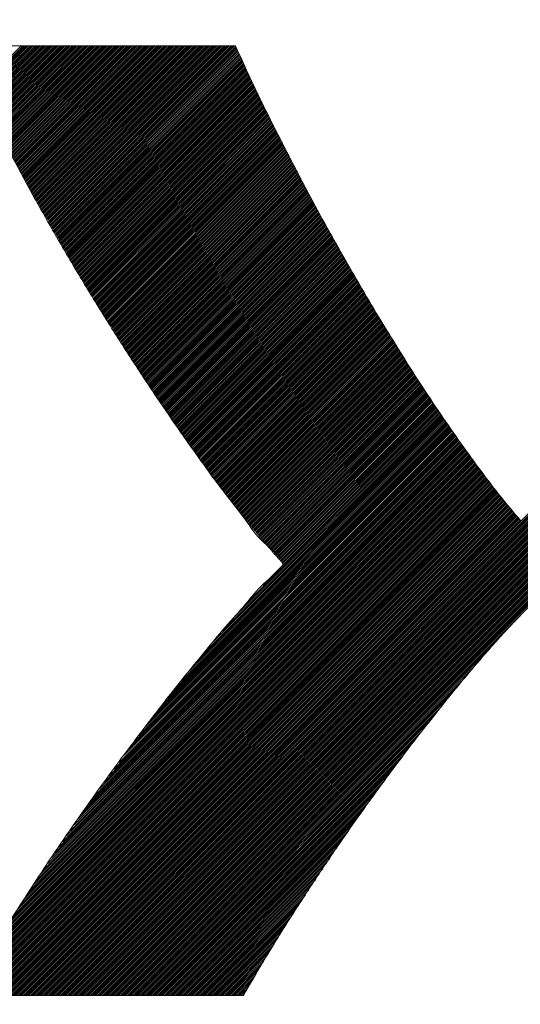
# Model space of a CAD drawing. Header units: millimetres. Extents: x 0 to 1071, y 0 to 742.
# Tile 65 of 131: x 149.31 to 151.84, y 485.05 to 490.03. Entities that reach past the tile are written whole.
import ezdxf

# ---------------------------------------------------------------- set-up
doc = ezdxf.new("R2010")
doc.units = ezdxf.units.MM
doc.header["$LTSCALE"] = 0.454724
doc.layers.add('NoLayerName_001', color=7, linetype='Continuous')
doc.layers.add('NoLayerName_002', color=7, linetype='Continuous')

# ---------------------------------------------------------------- blocks, each defined once
blk = doc.blocks.new('JZB_0006')
at = {"layer": 'NoLayerName_002', "color": 7, "linetype": 'Continuous', "lineweight": 25}
for p, q in [((15.3176, 4.8402), (13.5581, 3.0807)), ((15.3183, 4.832), (13.567, 3.0807)), ((15.3177, 4.8403), (15.0998, 4.6225)), ((15.3266, 4.8403), (15.1027, 4.6165)), ((15.3355, 4.8403), (15.1057, 4.6105)), ((15.3444, 4.8403), (15.1086, 4.6045)), ((15.3533, 4.8403), (15.1115, 4.5985)), ((15.3622, 4.8403), (15.1144, 4.5926)), ((15.3711, 4.8403), (15.1174, 4.5866)), ((15.38, 4.8403), (15.1203, 4.5806)), ((15.3889, 4.8403), (15.1232, 4.5746)), ((15.3978, 4.8403), (15.1262, 4.5686)), ((15.4067, 4.8403), (15.1291, 4.5627)), ((15.4157, 4.8403), (15.132, 4.5567)), ((15.4246, 4.8403), (15.1349, 4.5507)), ((15.4335, 4.8403), (15.1379, 4.5447)), ((15.4424, 4.8403), (15.1408, 4.5387)), ((15.4513, 4.8403), (15.1437, 4.5328)), ((15.4602, 4.8403), (15.1467, 4.5268)), ((15.4691, 4.8403), (15.1496, 4.5208)), ((15.478, 4.8403), (15.1525, 4.5148)), ((15.4869, 4.8403), (15.1554, 4.5088)), ((15.4958, 4.8403), (15.1584, 4.5029)), ((15.5047, 4.8403), (15.1613, 4.4969)), ((15.5136, 4.8403), (15.1642, 4.4909)), ((15.5226, 4.8403), (15.1672, 4.4849)), ((15.5315, 4.8403), (15.1701, 4.4789)), ((15.5404, 4.8403), (15.173, 4.473)), ((15.5493, 4.8403), (15.1759, 4.467)), ((15.5582, 4.8403), (15.1789, 4.461)), ((15.5671, 4.8403), (15.1818, 4.455)), ((15.576, 4.8403), (15.1847, 4.4491)), ((15.5849, 4.8403), (15.1877, 4.4431)), ((15.5938, 4.8403), (15.1906, 4.4371)), ((15.6027, 4.8403), (15.1935, 4.4311)), ((15.6116, 4.8403), (15.1964, 4.4251)), ((15.6205, 4.8403), (15.1994, 4.4192)), ((15.6295, 4.8403), (15.2023, 4.4132)), ((15.6384, 4.8403), (15.2054, 4.4074)), ((15.6473, 4.8403), (15.2085, 4.4015)), ((15.6562, 4.8403), (15.2116, 4.3957)), ((15.6651, 4.8403), (15.2146, 4.3899)), ((15.674, 4.8403), (15.2177, 4.384)), ((15.6829, 4.8403), (15.2208, 4.3782)), ((15.6918, 4.8403), (15.2239, 4.3724)), ((15.7007, 4.8403), (15.2269, 4.3665)), ((15.7096, 4.8403), (15.23, 4.3607)), ((15.7185, 4.8403), (15.2331, 4.3549)), ((15.7274, 4.8403), (15.2362, 4.349)), ((15.7364, 4.8403), (15.2392, 4.3432)), ((15.7453, 4.8403), (15.2423, 4.3374)), ((15.7542, 4.8403), (15.2454, 4.3315)), ((15.7631, 4.8403), (15.2485, 4.3257)), ((15.772, 4.8403), (15.2515, 4.3199)), ((15.7809, 4.8403), (15.2546, 4.314)), ((15.7898, 4.8403), (15.2577, 4.3082)), ((15.7987, 4.8403), (15.2608, 4.3024)), ((15.8076, 4.8403), (15.2638, 4.2965)), ((15.8165, 4.8403), (15.2669, 4.2907)), ((15.8254, 4.8403), (15.27, 4.2849)), ((15.8343, 4.8403), (15.273, 4.279)), ((15.8433, 4.8403), (15.2761, 4.2732)), ((15.8522, 4.8403), (15.2792, 4.2674)), ((15.8611, 4.8403), (15.2823, 4.2615)), ((15.87, 4.8403), (15.2853, 4.2557)), ((15.8789, 4.8403), (15.2884, 4.2499)), ((15.8878, 4.8403), (15.2915, 4.244)), ((15.8967, 4.8403), (15.2946, 4.2382)), ((15.9056, 4.8403), (15.2976, 4.2324)), ((15.9145, 4.8403), (15.3007, 4.2265)), ((15.9234, 4.8403), (15.3038, 4.2207)), ((15.9323, 4.8403), (15.3069, 4.2149)), ((15.9413, 4.8403), (15.3099, 4.209)), ((15.9502, 4.8403), (15.313, 4.2032)), ((15.9591, 4.8403), (15.3161, 4.1973)), ((15.968, 4.8403), (15.3192, 4.1915)), ((15.9769, 4.8403), (15.3222, 4.1857)), ((15.9858, 4.8403), (15.3253, 4.1798)), ((15.9947, 4.8403), (15.3284, 4.174)), ((16.0036, 4.8403), (15.3315, 4.1682)), ((16.0125, 4.8403), (15.3345, 4.1623)), ((16.0214, 4.8403), (15.3376, 4.1565)), ((16.0303, 4.8403), (15.3409, 4.1509)), ((16.0392, 4.8403), (15.3442, 4.1452)), ((16.0482, 4.8403), (15.3474, 4.1396)), ((16.0571, 4.8403), (15.3507, 4.1339)), ((16.066, 4.8403), (15.3539, 4.1283)), ((16.0749, 4.8403), (15.3572, 4.1226)), ((16.0838, 4.8403), (15.3604, 4.1169)), ((16.0927, 4.8403), (15.3637, 4.1113)), ((16.1016, 4.8403), (15.3669, 4.1056)), ((16.1105, 4.8403), (15.3702, 4.1)), ((16.1194, 4.8403), (15.3734, 4.0943)), ((16.1283, 4.8403), (15.3767, 4.0887)), ((16.1372, 4.8403), (15.3799, 4.083)), ((16.1461, 4.8403), (15.3832, 4.0774)), ((16.1551, 4.8403), (15.3864, 4.0717)), ((16.164, 4.8403), (15.3897, 4.066)), ((16.1729, 4.8403), (15.3929, 4.0604)), ((16.1818, 4.8403), (15.3962, 4.0547)), ((16.1907, 4.8403), (15.3994, 4.0491)), ((16.1996, 4.8403), (15.4027, 4.0434)), ((16.2085, 4.8403), (15.4059, 4.0378)), ((16.2174, 4.8403), (15.4092, 4.0321)), ((16.2263, 4.8403), (15.4124, 4.0264)), ((16.2352, 4.8403), (15.4157, 4.0208)), ((16.2441, 4.8403), (15.4189, 4.0151)), ((16.253, 4.8403), (15.4222, 4.0095)), ((16.262, 4.8403), (15.4255, 4.0038)), ((16.2709, 4.8403), (15.4287, 3.9982)), ((16.2798, 4.8403), (15.432, 3.9925)), ((16.2887, 4.8403), (15.4352, 3.9869)), ((16.2976, 4.8403), (15.4385, 3.9812)), ((16.3065, 4.8403), (15.4417, 3.9755)), ((16.3154, 4.8403), (15.445, 3.9699)), ((16.3243, 4.8403), (15.4482, 3.9642)), ((16.3332, 4.8403), (15.4515, 3.9586)), ((16.3421, 4.8403), (15.4547, 3.9529)), ((16.351, 4.8403), (15.458, 3.9473)), ((16.3599, 4.8403), (15.4612, 3.9416)), ((16.3689, 4.8403), (15.4645, 3.9359)), ((16.3778, 4.8403), (15.4677, 3.9303)), ((16.3867, 4.8403), (15.471, 3.9246)), ((16.3956, 4.8403), (15.4742, 3.919)), ((16.4013, 4.8371), (15.4775, 3.9133)), ((16.4041, 4.831), (15.4807, 3.9077)), ((15.3155, 4.8203), (13.5759, 3.0807)), ((15.3126, 4.8086), (13.5848, 3.0807)), ((16.4068, 4.8249), (15.484, 3.902)), ((16.4096, 4.8187), (15.4872, 3.8964)), ((16.4124, 4.8126), (15.4905, 3.8907)), ((16.4152, 4.8065), (15.4937, 3.885)), ((16.418, 4.8004), (15.497, 3.8794)), ((16.4208, 4.7943), (15.5002, 3.8737)), ((16.4236, 4.7882), (15.5035, 3.8681)), ((16.4264, 4.7821), (15.5068, 3.8624)), ((16.4293, 4.776), (15.51, 3.8568)), ((16.4321, 4.7699), (15.5133, 3.8511)), ((16.4349, 4.7638), (15.5165, 3.8454)), ((16.4377, 4.7577), (15.5198, 3.8398)), ((16.4405, 4.7516), (15.523, 3.8341)), ((16.4433, 4.7455), (15.5263, 3.8285)), ((16.4461, 4.7394), (15.5295, 3.8228)), ((16.4489, 4.7333), (15.5328, 3.8172)), ((16.4517, 4.7272), (15.536, 3.8115)), ((16.4545, 4.7211), (15.5393, 3.8058)), ((16.4574, 4.715), (15.5425, 3.8002)), ((16.4602, 4.7089), (15.5458, 3.7945)), ((16.463, 4.7029), (15.549, 3.7889)), ((16.4659, 4.6969), (15.5523, 3.7832)), ((16.4688, 4.6908), (15.5555, 3.7776)), ((16.4717, 4.6848), (15.5588, 3.7719)), ((16.4746, 4.6788), (15.562, 3.7663)), ((16.4775, 4.6728), (15.5653, 3.7606)), ((16.4804, 4.6668), (15.5685, 3.7549)), ((16.4833, 4.6608), (15.5718, 3.7493)), ((16.4862, 4.6547), (15.575, 3.7436)), ((16.489, 4.6487), (15.5783, 3.738)), ((16.4919, 4.6427), (15.5816, 3.7323)), ((16.4948, 4.6367), (15.5848, 3.7267)), ((16.4977, 4.6307), (15.5881, 3.721)), ((16.5006, 4.6247), (15.5913, 3.7153)), ((16.5035, 4.6186), (15.5946, 3.7097)), ((16.5064, 4.6126), (15.5978, 3.704)), ((16.5093, 4.6066), (15.6011, 3.6984)), ((16.5122, 4.6006), (15.6043, 3.6927)), ((16.5151, 4.5946), (15.6076, 3.6871)), ((16.518, 4.5885), (15.6108, 3.6814)), ((16.5208, 4.5825), (15.6141, 3.6758)), ((16.5237, 4.5765), (15.6173, 3.6701)), ((16.5266, 4.5705), (15.6206, 3.6644)), ((16.5295, 4.5645), (15.6238, 3.6588)), ((16.5324, 4.5585), (15.6271, 3.6531)), ((16.5353, 4.5524), (15.6303, 3.6475)), ((16.5382, 4.5464), (15.6336, 3.6418)), ((16.5411, 4.5404), (15.637, 3.6363)), ((16.544, 4.5344), (15.6404, 3.6309)), ((16.5469, 4.5284), (15.6439, 3.6254)), ((16.5498, 4.5223), (15.6473, 3.6199)), ((16.5526, 4.5163), (15.6508, 3.6145)), ((16.5555, 4.5103), (15.6543, 3.609)), ((16.5584, 4.5043), (15.6577, 3.6036)), ((16.5613, 4.4983), (15.6612, 3.5981)), ((16.5642, 4.4923), (15.6646, 3.5927)), ((16.5672, 4.4863), (15.6681, 3.5872)), ((16.5702, 4.4805), (15.6715, 3.5817)), ((16.5733, 4.4746), (15.675, 3.5763)), ((16.5763, 4.4687), (15.6784, 3.5708)), ((16.5793, 4.4628), (15.6819, 3.5654)), ((16.5824, 4.457), (15.6853, 3.5599)), ((16.5854, 4.4511), (15.6888, 3.5545)), ((16.5884, 4.4452), (15.6922, 3.549)), ((16.5915, 4.4394), (15.6957, 3.5436)), ((16.5945, 4.4335), (15.6991, 3.5381)), ((16.5975, 4.4276), (15.7026, 3.5326)), ((16.6006, 4.4217), (15.706, 3.5272)), ((16.6036, 4.4159), (15.7095, 3.5217)), ((16.6066, 4.41), (15.7129, 3.5163)), ((16.6097, 4.4041), (15.7164, 3.5108)), ((16.6127, 4.3982), (15.7198, 3.5054)), ((16.6157, 4.3924), (15.7233, 3.4999)), ((16.6188, 4.3865), (15.7268, 3.4945)), ((16.6218, 4.3806), (15.7302, 3.489)), ((16.6249, 4.3747), (15.7337, 3.4835)), ((16.6279, 4.3689), (15.7371, 3.4781)), ((16.6309, 4.363), (15.7406, 3.4726)), ((16.634, 4.3571), (15.744, 3.4672)), ((16.637, 4.3512), (15.7475, 3.4617)), ((16.64, 4.3454), (15.7509, 3.4563)), ((16.6431, 4.3395), (15.7544, 3.4508)), ((16.6461, 4.3336), (15.7578, 3.4453)), ((16.6491, 4.3277), (15.7613, 3.4399)), ((16.6522, 4.3219), (15.7647, 3.4344)), ((16.6552, 4.316), (15.7682, 3.429)), ((16.6582, 4.3101), (15.7716, 3.4235)), ((16.6613, 4.3042), (15.7751, 3.4181)), ((16.6643, 4.2984), (15.7785, 3.4126)), ((16.6673, 4.2925), (15.782, 3.4072)), ((16.6704, 4.2866), (15.7854, 3.4017)), ((16.6734, 4.2807), (15.7889, 3.3962)), ((16.6764, 4.2749), (15.7923, 3.3908)), ((16.6795, 4.269), (15.7958, 3.3853)), ((16.6825, 4.2631), (15.7993, 3.3799)), ((16.6855, 4.2573), (15.8027, 3.3744)), ((16.6886, 4.2514), (15.8062, 3.369)), ((16.6916, 4.2455), (15.8096, 3.3635)), ((16.6946, 4.2396), (15.8131, 3.3581)), ((16.6977, 4.2338), (15.8165, 3.3526)), ((16.7007, 4.2279), (15.82, 3.3471)), ((16.7037, 4.222), (15.8234, 3.3417)), ((16.7068, 4.2161), (15.8269, 3.3362)), ((16.7098, 4.2103), (15.8303, 3.3308)), ((16.7128, 4.2044), (15.8338, 3.3253)), ((16.7159, 4.1985), (15.8372, 3.3199)), ((16.7189, 4.1926), (15.8407, 3.3144)), ((16.7219, 4.1868), (15.8441, 3.3089)), ((16.725, 4.1809), (15.8476, 3.3035)), ((16.728, 4.175), (15.851, 3.298)), ((16.731, 4.1691), (15.8545, 3.2926)), ((16.7341, 4.1633), (15.8579, 3.2871)), ((16.7371, 4.1574), (15.8614, 3.2817)), ((16.7402, 4.1515), (15.8648, 3.2762)), ((16.7432, 4.1456), (15.8683, 3.2708)), ((16.7462, 4.1398), (15.8718, 3.2653)), ((16.7493, 4.1339), (15.8752, 3.2598)), ((16.7523, 4.128), (15.8787, 3.2544)), ((16.7553, 4.1221), (15.8821, 3.2489)), ((16.7584, 4.1163), (15.8856, 3.2435)), ((16.7614, 4.1104), (15.889, 3.238)), ((16.7644, 4.1045), (15.8925, 3.2326)), ((16.7675, 4.0986), (15.8959, 3.2271)), ((16.7705, 4.0928), (15.8994, 3.2217)), ((16.7735, 4.0869), (15.9028, 3.2162)), ((16.7766, 4.081), (15.9063, 3.2107)), ((16.7796, 4.0751), (15.9097, 3.2053)), ((16.7826, 4.0693), (15.9132, 3.1998)), ((16.7857, 4.0634), (15.9166, 3.1944)), ((16.7887, 4.0575), (15.9201, 3.1889)), ((16.7917, 4.0517), (15.9235, 3.1835)), ((16.7948, 4.0458), (15.927, 3.178)), ((16.7979, 4.04), (15.9304, 3.1725)), ((16.8011, 4.0343), (15.9339, 3.1671)), ((16.8043, 4.0286), (15.9374, 3.1616)), ((16.8075, 4.0229), (15.9408, 3.1562)), ((16.8107, 4.0172), (15.9443, 3.1507)), ((16.8139, 4.0115), (15.9477, 3.1453)), ((16.8171, 4.0058), (15.9513, 3.14)), ((16.8203, 4.0001), (15.9549, 3.1346)), ((16.8236, 3.9944), (15.9585, 3.1293)), ((16.8268, 3.9887), (15.9621, 3.124)), ((16.83, 3.983), (15.9657, 3.1187)), ((16.8332, 3.9773), (15.9693, 3.1134)), ((16.8364, 3.9716), (15.9729, 3.1081)), ((16.8396, 3.9659), (15.9765, 3.1028)), ((16.8428, 3.9602), (15.9801, 3.0975)), ((16.846, 3.9545), (15.9837, 3.0922)), ((16.8492, 3.9488), (15.9873, 3.0868)), ((16.8524, 3.9431), (15.9909, 3.0815)), ((16.8557, 3.9374), (15.9945, 3.0762)), ((16.8589, 3.9317), (15.9981, 3.0709)), ((16.8621, 3.926), (16.0017, 3.0656)), ((16.8653, 3.9203), (16.0053, 3.0603)), ((16.8685, 3.9146), (16.0089, 3.055)), ((16.8717, 3.9089), (16.0125, 3.0497)), ((16.8749, 3.9032), (16.0161, 3.0444)), ((16.8781, 3.8975), (16.0197, 3.039)), ((16.8813, 3.8918), (16.0233, 3.0337)), ((16.8846, 3.8861), (16.0268, 3.0284)), ((16.8878, 3.8804), (16.0304, 3.0231)), ((16.891, 3.8747), (16.034, 3.0178)), ((16.8942, 3.869), (16.0376, 3.0125)), ((16.8974, 3.8633), (16.0412, 3.0072)), ((16.9006, 3.8576), (16.0448, 3.0019)), ((16.9038, 3.8519), (16.0484, 2.9966)), ((16.907, 3.8462), (16.052, 2.9912)), ((16.9102, 3.8405), (16.0556, 2.9859)), ((16.9135, 3.8349), (16.0592, 2.9806)), ((16.9167, 3.8292), (16.0628, 2.9753)), ((16.9199, 3.8235), (16.0664, 2.97)), ((16.9231, 3.8178), (16.07, 2.9647)), ((16.9263, 3.8121), (16.0736, 2.9594)), ((16.9295, 3.8064), (16.0772, 2.9541)), ((16.9327, 3.8007), (16.0808, 2.9488)), ((16.9359, 3.795), (16.0844, 2.9434)), ((16.9391, 3.7893), (16.088, 2.9381)), ((16.9423, 3.7836), (16.0916, 2.9328)), ((16.9456, 3.7779), (16.0952, 2.9275)), ((16.9488, 3.7722), (16.0988, 2.9222)), ((16.952, 3.7665), (16.1024, 2.9169)), ((16.9552, 3.7608), (16.1061, 2.9117)), ((16.9584, 3.7551), (16.1098, 2.9065)), ((16.9616, 3.7494), (16.1135, 2.9012)), ((16.9648, 3.7437), (16.1172, 2.896)), ((16.968, 3.738), (16.1209, 2.8908)), ((16.9712, 3.7323), (16.1246, 2.8856)), ((16.9745, 3.7266), (16.1283, 2.8804)), ((16.9777, 3.7209), (16.132, 2.8752)), ((16.9809, 3.7152), (16.1357, 2.87)), ((16.9841, 3.7095), (16.1394, 2.8648)), ((16.9873, 3.7038), (16.1431, 2.8596)), ((16.9905, 3.6981), (16.1468, 2.8544)), ((16.9937, 3.6924), (16.1505, 2.8492)), ((16.9969, 3.6867), (16.1542, 2.844)), ((19.0397, 3.636), (15.4442, 0.0405)), ((17.0001, 3.681), (16.1579, 2.8388)), ((17.0034, 3.6753), (16.1616, 2.8335)), ((17.0066, 3.6696), (16.1653, 2.8283)), ((17.0098, 3.6639), (16.169, 2.8231)), ((17.013, 3.6582), (16.1727, 2.8179)), ((17.0162, 3.6525), (16.1764, 2.8127)), ((17.0194, 3.6468), (16.1801, 2.8075)), ((17.0226, 3.6411), (16.1838, 2.8023)), ((17.0258, 3.6354), (16.1875, 2.7971)), ((19.0397, 3.6271), (15.4531, 0.0405)), ((19.0397, 3.6182), (15.462, 0.0405)), ((19.0397, 3.6093), (15.4709, 0.0405)), ((19.0397, 3.6004), (15.4798, 0.0405)), ((19.0397, 3.5915), (15.4887, 0.0405)), ((17.029, 3.6297), (16.1912, 2.7919)), ((17.0322, 3.624), (16.1949, 2.7867)), ((17.0355, 3.6183), (16.1986, 2.7815)), ((17.0387, 3.6126), (16.2023, 2.7763)), ((17.0419, 3.6069), (16.206, 2.7711)), ((17.0451, 3.6012), (16.2097, 2.7658)), ((17.0483, 3.5955), (16.2134, 2.7606)), ((17.0515, 3.5899), (16.2171, 2.7554)), ((17.0549, 3.5844), (16.2208, 2.7502)), ((19.0397, 3.5826), (15.4976, 0.0405)), ((19.0397, 3.5737), (15.5065, 0.0405)), ((19.0397, 3.5648), (15.5154, 0.0405)), ((19.0397, 3.5559), (15.5243, 0.0405)), ((19.0397, 3.547), (15.5332, 0.0405)), ((19.0397, 3.538), (15.5421, 0.0405)), ((17.0583, 3.5789), (16.2245, 2.745)), ((17.0617, 3.5733), (16.2282, 2.7398)), ((17.0651, 3.5678), (16.2319, 2.7346)), ((17.0685, 3.5623), (16.2356, 2.7294)), ((17.0719, 3.5568), (16.2393, 2.7242)), ((17.0753, 3.5513), (16.243, 2.719)), ((17.0787, 3.5458), (16.2467, 2.7138)), ((17.0821, 3.5403), (16.2504, 2.7086)), ((17.0855, 3.5347), (16.2541, 2.7034)), ((19.0397, 3.5291), (15.5511, 0.0405)), ((19.0397, 3.5202), (15.56, 0.0405)), ((19.0397, 3.5113), (15.5689, 0.0405)), ((19.0397, 3.5024), (15.5778, 0.0405)), ((19.0397, 3.4935), (15.5867, 0.0405)), ((19.0397, 3.4846), (15.5956, 0.0405)), ((17.0889, 3.5292), (16.2579, 2.6983)), ((17.0923, 3.5237), (16.2617, 2.6932)), ((17.0957, 3.5182), (16.2656, 2.6881)), ((17.0991, 3.5127), (16.2694, 2.683)), ((17.1025, 3.5072), (16.2732, 2.6779)), ((17.1059, 3.5017), (16.277, 2.6728)), ((17.1092, 3.4961), (16.2808, 2.6677)), ((17.1126, 3.4906), (16.2847, 2.6626)), ((17.116, 3.4851), (16.2885, 2.6575)), ((19.0397, 3.4757), (15.6045, 0.0405)), ((19.0397, 3.4668), (15.6134, 0.0405)), ((19.0397, 3.4579), (15.6223, 0.0405)), ((19.0397, 3.449), (15.6312, 0.0405)), ((19.0397, 3.4401), (15.6401, 0.0405)), ((17.1194, 3.4796), (16.2923, 2.6525)), ((17.1228, 3.4741), (16.2961, 2.6474)), ((17.1262, 3.4686), (16.2999, 2.6423)), ((17.1296, 3.4631), (16.3037, 2.6372)), ((17.133, 3.4575), (16.3076, 2.6321)), ((17.1364, 3.452), (16.3114, 2.627)), ((17.1398, 3.4465), (16.3152, 2.6219)), ((17.1432, 3.441), (16.319, 2.6168)), ((17.1466, 3.4355), (16.3228, 2.6117)), ((19.0397, 3.4311), (15.649, 0.0405)), ((19.0397, 3.4222), (15.658, 0.0405)), ((19.0397, 3.4133), (15.6669, 0.0405)), ((19.0397, 3.4044), (15.6758, 0.0405)), ((19.0397, 3.3955), (15.6847, 0.0405)), ((19.0397, 3.3866), (15.6936, 0.0405)), ((17.15, 3.43), (16.3267, 2.6067)), ((17.1534, 3.4245), (16.3305, 2.6016)), ((17.1568, 3.4189), (16.3343, 2.5965)), ((17.1602, 3.4134), (16.3381, 2.5914)), ((17.1636, 3.4079), (16.3419, 2.5863)), ((17.167, 3.4024), (16.3458, 2.5812)), ((17.1703, 3.3969), (16.3496, 2.5761)), ((17.1737, 3.3914), (16.3534, 2.571)), ((17.1771, 3.3859), (16.3572, 2.5659)), ((19.0397, 3.3777), (15.7025, 0.0405)), ((19.0397, 3.3688), (15.7114, 0.0405)), ((19.0397, 3.3599), (15.7203, 0.0405)), ((19.0397, 3.351), (15.7292, 0.0405)), ((19.0397, 3.3421), (15.7381, 0.0405)), ((17.1805, 3.3803), (16.361, 2.5608)), ((17.1839, 3.3748), (16.3648, 2.5558)), ((17.1873, 3.3693), (16.3687, 2.5507)), ((17.1907, 3.3638), (16.3725, 2.5456)), ((17.1941, 3.3583), (16.3763, 2.5405)), ((17.1975, 3.3528), (16.3801, 2.5354)), ((17.2009, 3.3473), (16.3839, 2.5303)), ((17.2043, 3.3417), (16.3878, 2.5252)), ((17.2077, 3.3362), (16.3916, 2.5201)), ((19.0397, 3.3332), (15.747, 0.0405)), ((19.0397, 3.3242), (15.7559, 0.0405)), ((19.0397, 3.3153), (15.7649, 0.0405)), ((19.0397, 3.3064), (15.7738, 0.0405)), ((19.0397, 3.2975), (15.7827, 0.0405)), ((19.0397, 3.2886), (15.7916, 0.0405)), ((17.2111, 3.3307), (16.3954, 2.515)), ((17.2145, 3.3252), (16.3993, 2.51)), ((17.2179, 3.3197), (16.4032, 2.5051)), ((17.2213, 3.3142), (16.4072, 2.5001)), ((17.2247, 3.3087), (16.4112, 2.4952)), ((17.2281, 3.3032), (16.4151, 2.4902)), ((17.2314, 3.2976), (16.4191, 2.4853)), ((17.2348, 3.2921), (16.4231, 2.4803)), ((17.2382, 3.2866), (16.427, 2.4754)), ((19.0397, 3.2797), (15.8005, 0.0405)), ((19.0397, 3.2708), (15.8094, 0.0405)), ((19.0397, 3.2619), (15.8183, 0.0405)), ((19.0397, 3.253), (15.8272, 0.0405)), ((19.0397, 3.2441), (15.8361, 0.0405)), ((19.0397, 3.2352), (15.845, 0.0405)), ((17.2416, 3.2811), (16.431, 2.4705)), ((17.245, 3.2756), (16.4349, 2.4655)), ((17.2484, 3.2701), (16.4389, 2.4606)), ((17.2518, 3.2646), (16.4429, 2.4556)), ((17.2552, 3.259), (16.4468, 2.4507)), ((17.2586, 3.2535), (16.4508, 2.4457)), ((17.262, 3.248), (16.4548, 2.4408)), ((17.2654, 3.2425), (16.4587, 2.4358)), ((17.2688, 3.237), (16.4627, 2.4309)), ((19.0397, 3.2263), (15.8539, 0.0405)), ((19.0397, 3.2173), (15.8628, 0.0405)), ((19.0397, 3.2084), (15.8718, 0.0405)), ((19.0397, 3.1995), (15.8807, 0.0405)), ((19.0397, 3.1906), (15.8896, 0.0405)), ((17.2722, 3.2315), (16.4667, 2.4259)), ((17.2756, 3.226), (16.4706, 2.421)), ((17.279, 3.2204), (16.4746, 2.4161)), ((17.2824, 3.2149), (16.4785, 2.4111)), ((17.2858, 3.2094), (16.4825, 2.4062)), ((17.2892, 3.2039), (16.4865, 2.4012)), ((17.2925, 3.1984), (16.4904, 2.3963)), ((17.2959, 3.1929), (16.4944, 2.3913)), ((17.2993, 3.1874), (16.4984, 2.3864)), ((19.0397, 3.1817), (15.8985, 0.0405)), ((19.0397, 3.1728), (15.9074, 0.0405)), ((19.0397, 3.1639), (15.9163, 0.0405)), ((17.3027, 3.1818), (16.5023, 2.3814)), ((17.3061, 3.1763), (16.5063, 2.3765)), ((17.3095, 3.1708), (16.5103, 2.3716)), ((17.3129, 3.1653), (16.5142, 2.3666)), ((17.3163, 3.1598), (16.5182, 2.3617)), ((17.3198, 3.1544), (16.5221, 2.3567)), ((17.3234, 3.149), (16.5261, 2.3518)), ((17.3269, 3.1437), (16.5301, 2.3468)), ((17.3305, 3.1383), (16.5342, 2.342)), ((17.334, 3.133), (16.5383, 2.3372)), ((17.3376, 3.1276), (16.5424, 2.3324)), ((17.3411, 3.1223), (16.5465, 2.3276)), ((17.3447, 3.1169), (16.5506, 2.3228)), ((17.3483, 3.1116), (16.5547, 2.318)), ((17.3518, 3.1062), (16.5588, 2.3132)), ((17.3554, 3.1008), (16.5629, 2.3084)), ((17.3589, 3.0955), (16.567, 2.3036)), ((17.3625, 3.0901), (16.5711, 2.2987)), ((17.366, 3.0848), (16.5752, 2.2939)), ((17.3696, 3.0794), (16.5793, 2.2891)), ((17.3731, 3.0741), (16.5834, 2.2843)), ((17.3767, 3.0687), (16.5875, 2.2795)), ((17.3802, 3.0633), (16.5916, 2.2747)), ((17.3838, 3.058), (16.5958, 2.27)), ((17.3873, 3.0526), (16.5999, 2.2653)), ((17.3909, 3.0473), (16.6041, 2.2605)), ((17.3944, 3.0419), (16.6083, 2.2558)), ((17.398, 3.0366), (16.6125, 2.2511)), ((17.43, 2.9884), (16.3837, 1.9421)), ((17.4264, 2.9937), (16.453, 2.0203)), ((17.4228, 2.9991), (16.5388, 2.115)), ((17.4015, 3.0312), (16.6167, 2.2464)), ((17.4051, 3.0259), (16.6209, 2.2417)), ((17.4086, 3.0205), (16.6251, 2.237)), ((17.4122, 3.0151), (16.6293, 2.2323)), ((17.4157, 3.0098), (16.6336, 2.2276)), ((17.4193, 3.0044), (16.6364, 2.2216)), ((17.4623, 2.9405), (16.0258, 1.504)), ((17.4586, 2.9458), (16.0577, 1.5449)), ((17.455, 2.951), (16.0896, 1.5857)), ((17.4513, 2.9562), (16.1232, 1.6281)), ((17.4477, 2.9616), (16.1619, 1.6757)), ((17.4442, 2.9669), (16.2006, 1.7233)), ((17.4406, 2.9723), (16.2393, 1.771)), ((17.4371, 2.9777), (16.2839, 1.8245)), ((17.4335, 2.983), (16.3338, 1.8833)), ((17.4991, 2.8882), (15.7613, 1.1504)), ((17.4954, 2.8935), (15.7864, 1.1845)), ((17.4917, 2.8987), (15.8116, 1.2186)), ((17.4881, 2.9039), (15.8368, 1.2526)), ((17.4844, 2.9092), (15.8619, 1.2867)), ((17.4807, 2.9144), (15.8871, 1.3208)), ((17.477, 2.9196), (15.9123, 1.3549)), ((17.4733, 2.9249), (15.9374, 1.3889)), ((17.4697, 2.9301), (15.9626, 1.423)), ((17.466, 2.9353), (15.9939, 1.4632)), ((17.5322, 2.8411), (15.5658, 0.8747)), ((17.5285, 2.8464), (15.5848, 0.9027)), ((17.5248, 2.8516), (15.6038, 0.9306)), ((17.5211, 2.8568), (15.6228, 0.9585)), ((17.5175, 2.8621), (15.6418, 0.9864)), ((17.5138, 2.8673), (15.6608, 1.0143)), ((17.5101, 2.8725), (15.6857, 1.0482)), ((17.5064, 2.8778), (15.7109, 1.0823)), ((17.5028, 2.883), (15.7361, 1.1163)), ((17.5689, 2.7888), (15.3758, 0.5957)), ((17.5653, 2.7941), (15.3948, 0.6236)), ((17.5616, 2.7993), (15.4138, 0.6515)), ((17.5579, 2.8045), (15.4328, 0.6794)), ((17.5542, 2.8098), (15.4518, 0.7073)), ((17.5506, 2.815), (15.4708, 0.7352)), ((17.5469, 2.8202), (15.4898, 0.7631)), ((17.5432, 2.8254), (15.5088, 0.791)), ((17.5395, 2.8307), (15.5278, 0.8189)), ((17.5358, 2.8359), (15.5468, 0.8468)), ((17.6066, 2.7374), (15.2222, 0.353)), ((17.6028, 2.7425), (15.2361, 0.3759)), ((17.5989, 2.7476), (15.2515, 0.4001)), ((17.5951, 2.7527), (15.2668, 0.4243)), ((17.5913, 2.7577), (15.2822, 0.4486)), ((17.5875, 2.7628), (15.2975, 0.4728)), ((17.5836, 2.7679), (15.3128, 0.4971)), ((17.58, 2.7731), (15.3282, 0.5213)), ((17.5763, 2.7784), (15.3435, 0.5456)), ((17.5726, 2.7836), (15.3588, 0.5698)), ((17.641, 2.6916), (15.1044, 0.155)), ((17.6372, 2.6967), (15.1175, 0.177)), ((17.6334, 2.7018), (15.1305, 0.199)), ((17.6295, 2.7069), (15.1436, 0.221)), ((17.6257, 2.712), (15.1567, 0.243)), ((17.6219, 2.7171), (15.1698, 0.265)), ((17.6181, 2.7221), (15.1829, 0.287)), ((17.6142, 2.7272), (15.196, 0.309)), ((17.6104, 2.7323), (15.2091, 0.331)), ((17.6639, 2.6611), (15.0433, 0.0405)), ((17.6601, 2.6662), (15.0468, 0.0529)), ((17.6678, 2.656), (15.0522, 0.0405)), ((17.6563, 2.6713), (15.0583, 0.0733)), ((17.6716, 2.651), (15.0611, 0.0405)), ((17.6525, 2.6764), (15.0698, 0.0937)), ((17.6754, 2.6459), (15.07, 0.0405)), ((17.6792, 2.6408), (15.0789, 0.0405)), ((17.6487, 2.6815), (15.0813, 0.1141)), ((17.6448, 2.6865), (15.0928, 0.1345)), ((17.6831, 2.6357), (15.0878, 0.0405)), ((17.6869, 2.6306), (15.0967, 0.0405)), ((17.6907, 2.6255), (15.1056, 0.0405)), ((17.6945, 2.6204), (15.1145, 0.0405)), ((17.6984, 2.6154), (15.1234, 0.0405)), ((17.7022, 2.6103), (15.1324, 0.0405)), ((17.706, 2.6052), (15.1413, 0.0405)), ((17.7098, 2.6001), (15.1502, 0.0405)), ((17.7137, 2.595), (15.1591, 0.0405)), ((17.7177, 2.5901), (15.168, 0.0405)), ((17.7217, 2.5852), (15.1769, 0.0405)), ((17.7257, 2.5803), (15.1858, 0.0405)), ((17.7297, 2.5754), (15.1947, 0.0405)), ((17.7337, 2.5705), (15.2036, 0.0405)), ((17.7377, 2.5656), (15.2125, 0.0405)), ((17.7417, 2.5607), (15.2214, 0.0405)), ((17.7457, 2.5558), (15.2303, 0.0405)), ((17.7497, 2.5509), (15.2393, 0.0405)), ((17.7537, 2.546), (15.2482, 0.0405)), ((17.7577, 2.5411), (15.2571, 0.0405)), ((17.7617, 2.5362), (15.266, 0.0405)), ((17.7657, 2.5313), (15.2749, 0.0405)), ((17.7697, 2.5264), (15.2838, 0.0405)), ((17.7737, 2.5215), (15.2927, 0.0405)), ((17.7777, 2.5166), (15.3016, 0.0405)), ((17.7817, 2.5117), (15.3105, 0.0405)), ((17.7858, 2.5068), (15.3194, 0.0405)), ((17.7898, 2.5019), (15.3283, 0.0405)), ((17.7938, 2.497), (15.3372, 0.0405)), ((17.7978, 2.4921), (15.3462, 0.0405)), ((17.8018, 2.4872), (15.3551, 0.0405)), ((17.8058, 2.4823), (15.364, 0.0405)), ((17.8098, 2.4773), (15.3729, 0.0405)), ((17.8138, 2.4724), (15.3818, 0.0405)), ((17.8178, 2.4675), (15.3907, 0.0405)), ((17.8218, 2.4626), (15.3996, 0.0405)), ((17.8258, 2.4577), (15.4085, 0.0405)), ((17.8298, 2.4528), (15.4174, 0.0405)), ((17.8338, 2.4479), (15.4263, 0.0405)), ((17.8378, 2.443), (15.4352, 0.0405)), ((17.7424, 1.8577), (15.9252, 0.0405)), ((17.6669, 1.7732), (15.9341, 0.0405)), ((17.6122, 1.7096), (15.943, 0.0405)), ((17.563, 1.6515), (15.9519, 0.0405)), ((17.5214, 1.601), (15.9608, 0.0405)), ((17.4798, 1.5505), (15.9697, 0.0405)), ((17.4433, 1.5051), (15.9787, 0.0405)), ((17.4093, 1.4622), (15.9876, 0.0405)), ((17.3753, 1.4193), (15.9965, 0.0405)), ((17.3417, 1.3767), (16.0054, 0.0405)), ((17.3129, 1.339), (16.0143, 0.0405)), ((17.2841, 1.3014), (16.0232, 0.0405)), ((17.2553, 1.2637), (16.0321, 0.0405)), ((17.2266, 1.226), (16.041, 0.0405)), ((17.2001, 1.1907), (16.0499, 0.0405)), ((17.1753, 1.1569), (16.0588, 0.0405)), ((17.1505, 1.1232), (16.0677, 0.0405)), ((17.1257, 1.0895), (16.0766, 0.0405)), ((17.1009, 1.0558), (16.0856, 0.0405)), ((17.0768, 1.0227), (16.0945, 0.0405)), ((17.0552, 0.9922), (16.1034, 0.0405)), ((17.0335, 0.9617), (16.1123, 0.0405)), ((17.0119, 0.9312), (16.1212, 0.0405)), ((16.9903, 0.9007), (16.1301, 0.0405)), ((16.9687, 0.8702), (16.139, 0.0405)), ((16.9471, 0.8397), (16.1479, 0.0405)), ((16.9292, 0.8128), (16.1568, 0.0405)), ((16.9116, 0.7863), (16.1657, 0.0405)), ((16.894, 0.7598), (16.1746, 0.0405)), ((16.8763, 0.7332), (16.1836, 0.0405)), ((16.8587, 0.7067), (16.1925, 0.0405)), ((16.8411, 0.6801), (16.2014, 0.0405)), ((16.8234, 0.6536), (16.2103, 0.0405)), ((16.8058, 0.6271), (16.2192, 0.0405)), ((16.7882, 0.6005), (16.2281, 0.0405)), ((16.7705, 0.574), (16.237, 0.0405)), ((16.7529, 0.5474), (16.2459, 0.0405)), ((16.7353, 0.5209), (16.2548, 0.0405)), ((16.7176, 0.4944), (16.2637, 0.0405)), ((16.7, 0.4678), (16.2726, 0.0405)), ((16.6824, 0.4413), (16.2815, 0.0405)), ((16.6665, 0.4165), (16.2905, 0.0405)), ((16.6522, 0.3932), (16.2994, 0.0405)), ((16.6378, 0.3699), (16.3083, 0.0405)), ((16.6234, 0.3466), (16.3172, 0.0405)), ((16.609, 0.3233), (16.3261, 0.0405)), ((16.5946, 0.3), (16.335, 0.0405)), ((16.5802, 0.2767), (16.3439, 0.0405)), ((16.5658, 0.2534), (16.3528, 0.0405)), ((16.5514, 0.2301), (16.3617, 0.0405)), ((16.5376, 0.2075), (16.3706, 0.0405)), ((16.5247, 0.1856), (16.3795, 0.0405)), ((16.5118, 0.1638), (16.3884, 0.0405)), ((16.4989, 0.1419), (16.3974, 0.0405)), ((16.4859, 0.1201), (16.4063, 0.0405)), ((16.4733, 0.0986), (16.4152, 0.0405)), ((16.4611, 0.0775), (16.4241, 0.0405)), ((16.4489, 0.0563), (16.433, 0.0405))]:
    blk.add_line(p, q, dxfattribs=at)
at = {"layer": 'NoLayerName_002', "color": 7, "linetype": 'Continuous', "lineweight": 13}
for points, knots in [([(13.6401, 0.0401), (13.6806, 0.1237), (13.7658, 0.296), (13.8884, 0.5666), (14.0135, 0.8544), (14.1389, 1.1577), (14.2643, 1.4739), (14.3886, 1.8008), (14.511, 2.136), (14.6307, 2.4772), (14.7468, 2.822), (14.8584, 3.168), (14.9648, 3.513), (15.065, 3.8545), (15.158, 4.1904), (15.244, 4.5179), (15.2947, 4.7342), (15.3203, 4.8402)], [0, 0, 0, 0, 0.278658, 0.576467, 0.891064, 1.220056, 1.561033, 1.911569, 2.269234, 2.631588, 2.996194, 3.360613, 3.72241, 4.079154, 4.428425, 4.767814, 5.094931, 5.094931, 5.094931, 5.094931]), ([(14.9997, 4.8403), (15.028, 4.7778), (15.0848, 4.6492), (15.1797, 4.4563), (15.2817, 4.2588), (15.3905, 4.059), (15.5045, 3.8584), (15.6223, 3.6592), (15.7427, 3.4629), (15.8643, 3.2717), (15.9857, 3.0871), (16.1054, 2.9112), (16.2231, 2.7458), (16.3335, 2.5927), (16.4482, 2.4536), (16.5243, 2.3307), (16.6911, 2.2241), (16.5375, 2.1302), (16.4629, 2.0283), (16.3576, 1.9144), (16.2536, 1.7889), (16.1426, 1.6535), (16.0287, 1.5093), (15.9122, 1.3578), (15.7946, 1.2002), (15.6771, 1.0381), (15.5608, 0.8726), (15.447, 0.7052), (15.3368, 0.5373), (15.2317, 0.37), (15.1321, 0.2051), (15.0706, 0.0945), (15.0399, 0.0405)], [0, 0, 0, 0, 0.206044, 0.421627, 0.644636, 0.872917, 1.104287, 1.336546, 1.567479, 1.794862, 2.016465, 2.230057, 2.433409, 2.624299, 2.800518, 2.959882, 3.100255, 3.221978, 3.359738, 3.511806, 3.676426, 3.851836, 4.036266, 4.227942, 4.425094, 4.625954, 4.828758, 5.03175, 5.233186, 5.431334, 5.624483, 5.810948, 5.810948, 5.810948, 5.810948]), ([(17.8397, 2.4407), (17.8072, 2.48), (17.739, 2.5607), (17.6398, 2.6906), (17.5381, 2.8302), (17.4352, 2.9788), (17.3316, 3.135), (17.228, 3.2977), (17.1251, 3.4654), (17.0234, 3.637), (16.9236, 3.8111), (16.8263, 3.9864), (16.7323, 4.1618), (16.642, 4.3359), (16.5563, 4.5074), (16.4753, 4.6749), (16.4249, 4.786), (16.3999, 4.8403)], [0, 0, 0, 0, 0.153193, 0.316987, 0.490125, 0.671306, 0.859202, 1.052463, 1.249724, 1.449612, 1.650743, 1.851731, 2.051187, 2.247718, 2.439935, 2.626448, 2.805873, 2.805873, 2.805873, 2.805873]), ([(16.4398, 0.0405), (16.4724, 0.0962), (16.5369, 0.2083), (16.6385, 0.3731), (16.742, 0.5355), (16.847, 0.6942), (16.9526, 0.8484), (17.0579, 0.9973), (17.1618, 1.1401), (17.2635, 1.2758), (17.3621, 1.4036), (17.4566, 1.5227), (17.5461, 1.6321), (17.6297, 1.7312), (17.7065, 1.8189), (17.7751, 1.8948), (17.8195, 1.94), (17.8397, 1.9609)], [0, 0, 0, 0, 0.193897, 0.387878, 0.580799, 0.7715, 0.95881, 1.141542, 1.318503, 1.488493, 1.650304, 1.802724, 1.94454, 2.074536, 2.191498, 2.294217, 2.381495, 2.381495, 2.381495, 2.381495])]:
    blk.add_open_spline(points, degree=3, knots=knots, dxfattribs=at)
for points in [[(15.3203, 4.8402), (15.1069, 4.8402), (14.6802, 4.8402), (14.2536, 4.8402), (14.0402, 4.8402)], [(16.3999, 4.8403), (16.1665, 4.8403), (15.6998, 4.8403), (15.233, 4.8403), (14.9997, 4.8403)], [(15.0399, 0.0405), (15.2732, 0.0405), (15.7398, 0.0405), (16.2065, 0.0405), (16.4398, 0.0405)]]:
    blk.add_open_spline(points, degree=3, dxfattribs=at)

msp = doc.modelspace()

# ---------------------------------------------------------------- linework, layer by layer
at = {"layer": 'NoLayerName_001', "color": 7, "linetype": 'Continuous', "lineweight": 25}
for radius, start, end in [(39.5, 318.33013, 270.72461), (38, 319.68509, 271.43254)]:
    msp.add_arc((150, 487.4999), radius, start, end, dxfattribs=at)

# ---------------------------------------------------------------- block references
at = {"layer": 'NoLayerName_001'}
msp.add_blockref('JZB_0006', (134, 485.0594), dxfattribs=at)

doc.saveas('drawing.dxf')
